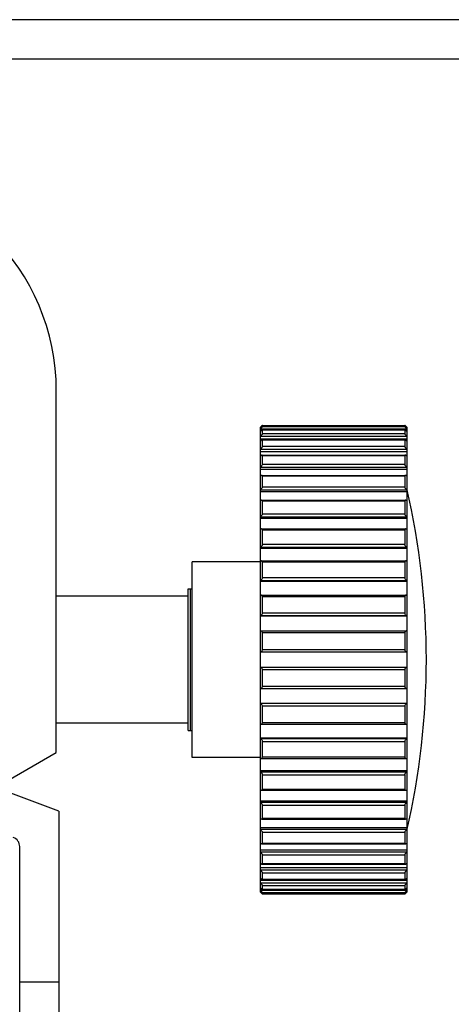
# Model space of a CAD drawing. Header units: millimetres. Extents: x 72 to 394, y 60 to 262.
# Tile 10 of 36: x 137 to 146, y 107 to 127. Entities that reach past the tile are written whole.
import ezdxf

# ---------------------------------------------------------------- set-up
doc = ezdxf.new("R2010")
doc.units = ezdxf.units.MM
doc.header["$LTSCALE"] = 23.1
for name, color, linetype in [('2', 7, 'CONTINUOUS'), ('256', 7, 'CONTINUOUS'), ('4', 7, 'CONTINUOUS')]:
    doc.layers.add(name, color=color, linetype=linetype)

msp = doc.modelspace()

# ---------------------------------------------------------------- linework, layer by layer
at = {"layer": '2', "color": 7}
for p, q in [((138.068, 110.479), (136.718, 110.979)), ((138.068, 110.479), (138.068, 95.734)), ((137.268, 95.779), (137.268, 109.751)), ((138.068, 106.979), (137.268, 106.979))]:
    msp.add_line(p, q, dxfattribs=at)
msp.add_arc((137.068, 109.751), 0.2, 0, 69.6769, dxfattribs=at)
at = {"layer": '256', "color": 7}
msp.add_line((168.518, 126.679), (136.714, 126.679), dxfattribs=at)
at = {"layer": '256', "color": 4}
msp.add_line((134.868, 125.879), (168.518, 125.879), dxfattribs=at)
at = {"layer": '4', "color": 7}
for p, q in [((138.018, 111.679), (138.018, 119.079)), ((142.198, 108.821), (142.198, 118.336)), ((142.238, 118.347), (142.238, 118.375)), ((142.238, 118.375), (145.158, 118.375)), ((145.158, 118.375), (145.158, 118.347)), ((145.198, 118.336), (145.198, 108.821)), ((142.198, 118.302), (142.198, 118.302)), ((142.238, 118.285), (145.158, 118.285)), ((142.238, 118.202), (142.238, 118.284)), ((145.158, 118.284), (145.158, 118.202)), ((145.198, 118.302), (145.198, 118.302)), ((145.198, 118.095), (142.198, 118.095)), ((142.235, 118.081), (145.16, 118.081)), ((142.238, 117.943), (142.238, 118.078)), ((145.158, 118.078), (145.158, 117.943)), ((145.198, 117.835), (142.198, 117.835)), ((142.233, 117.766), (145.163, 117.766)), ((142.238, 117.576), (142.238, 117.761)), ((145.158, 117.761), (145.158, 117.576)), ((145.198, 117.471), (142.198, 117.471)), ((142.229, 117.35), (145.166, 117.35)), ((142.238, 117.112), (142.238, 117.341)), ((145.158, 117.341), (145.158, 117.112)), ((145.198, 117.011), (142.198, 117.011)), ((142.225, 116.841), (145.171, 116.841)), ((142.238, 116.56), (142.238, 116.828)), ((145.158, 116.828), (145.158, 116.56)), ((145.198, 116.467), (142.198, 116.467)), ((142.22, 116.254), (145.176, 116.254)), ((142.238, 115.935), (142.238, 116.236)), ((145.158, 116.236), (145.158, 115.935)), ((145.198, 115.851), (142.198, 115.851)), ((140.798, 111.579), (140.798, 115.579)), ((142.198, 115.579), (140.798, 115.579)), ((142.215, 115.601), (145.181, 115.601)), ((142.238, 115.251), (142.238, 115.578)), ((145.158, 115.578), (145.158, 115.251)), ((145.198, 115.179), (142.198, 115.179)), ((140.718, 112.129), (140.718, 115.029)), ((140.718, 115.029), (140.798, 115.029)), ((140.758, 115.029), (140.758, 112.129)), ((142.209, 114.9), (145.187, 114.9)), ((140.718, 114.879), (138.018, 114.879)), ((142.238, 114.527), (142.238, 114.87)), ((145.158, 114.87), (145.158, 114.527)), ((145.198, 114.468), (142.198, 114.468)), ((142.203, 114.167), (145.193, 114.167)), ((142.238, 113.779), (142.238, 114.131)), ((145.158, 114.131), (145.158, 113.779)), ((145.198, 113.735), (142.198, 113.735)), ((142.238, 113.777), (142.238, 113.779)), ((145.158, 113.779), (145.158, 113.777)), ((142.198, 113.422), (145.198, 113.422)), ((142.238, 113.379), (142.238, 113.38)), ((142.238, 113.026), (142.238, 113.379)), ((145.158, 113.38), (145.158, 113.379)), ((145.158, 113.379), (145.158, 113.026)), ((142.203, 112.991), (145.193, 112.991)), ((142.198, 112.689), (145.198, 112.689)), ((142.238, 112.287), (142.238, 112.631)), ((145.158, 112.631), (145.158, 112.287)), ((140.718, 112.279), (138.018, 112.279)), ((140.718, 112.129), (140.798, 112.129)), ((142.209, 112.258), (145.187, 112.258)), ((142.198, 111.978), (145.198, 111.978)), ((142.238, 111.58), (142.238, 111.906)), ((145.158, 111.906), (145.158, 111.58)), ((136.805, 110.979), (138.018, 111.679)), ((142.198, 111.579), (140.798, 111.579)), ((142.215, 111.557), (145.181, 111.557)), ((142.198, 111.307), (145.198, 111.307)), ((142.238, 110.922), (142.238, 111.223)), ((145.158, 111.223), (145.158, 110.922)), ((142.22, 110.904), (145.176, 110.904)), ((142.198, 110.691), (145.198, 110.691)), ((142.238, 110.329), (142.238, 110.598)), ((145.158, 110.598), (145.158, 110.329)), ((142.225, 110.316), (145.171, 110.316)), ((142.198, 110.146), (145.198, 110.146)), ((142.238, 109.817), (142.238, 110.046)), ((145.158, 110.046), (145.158, 109.817)), ((142.198, 109.686), (145.198, 109.686)), ((142.229, 109.808), (145.166, 109.808)), ((142.238, 109.397), (142.238, 109.581)), ((145.158, 109.581), (145.158, 109.397)), ((142.198, 109.322), (145.198, 109.322)), ((142.233, 109.391), (145.163, 109.391)), ((142.198, 109.063), (145.198, 109.063)), ((142.235, 109.077), (145.16, 109.077)), ((142.238, 109.08), (142.238, 109.215)), ((145.158, 109.215), (145.158, 109.08)), ((142.198, 108.855), (142.198, 108.855)), ((142.238, 108.873), (142.238, 108.956)), ((142.238, 108.873), (145.158, 108.873)), ((145.158, 108.956), (145.158, 108.873)), ((145.198, 108.855), (145.198, 108.855)), ((142.238, 108.783), (142.238, 108.811)), ((142.238, 108.783), (145.158, 108.783)), ((145.158, 108.811), (145.158, 108.783))]:
    msp.add_line(p, q, dxfattribs=at)
at = {"layer": '4', "color": 4}
for p, q in [((145.158, 118.347), (142.238, 118.347)), ((142.198, 118.302), (145.198, 118.302)), ((142.198, 118.152), (145.198, 118.152)), ((142.238, 118.284), (145.158, 118.284)), ((145.158, 118.202), (142.238, 118.202)), ((142.238, 118.078), (145.158, 118.078)), ((145.158, 117.943), (142.238, 117.943)), ((142.198, 117.89), (145.198, 117.89)), ((142.238, 117.761), (145.158, 117.761)), ((142.198, 117.521), (145.198, 117.521)), ((145.158, 117.576), (142.238, 117.576)), ((142.238, 117.341), (145.158, 117.341)), ((145.158, 117.112), (142.238, 117.112)), ((142.198, 117.055), (145.198, 117.055)), ((142.238, 116.828), (145.158, 116.828)), ((142.198, 116.503), (145.198, 116.503)), ((145.158, 116.56), (142.238, 116.56)), ((142.238, 116.236), (145.158, 116.236)), ((145.158, 115.935), (142.238, 115.935)), ((142.198, 115.88), (145.198, 115.88)), ((142.238, 115.578), (145.158, 115.578)), ((142.198, 115.2), (145.198, 115.2)), ((145.158, 115.251), (142.238, 115.251)), ((142.238, 114.87), (145.158, 114.87)), ((145.158, 114.527), (142.238, 114.527)), ((142.198, 114.48), (145.198, 114.48)), ((142.238, 114.131), (145.158, 114.131)), ((142.198, 113.737), (145.198, 113.737)), ((145.158, 113.779), (142.238, 113.779)), ((145.198, 113.42), (142.198, 113.42)), ((142.238, 113.379), (145.158, 113.379)), ((145.158, 113.026), (142.238, 113.026)), ((145.198, 112.678), (142.198, 112.678)), ((142.238, 112.631), (145.158, 112.631)), ((145.158, 112.287), (142.238, 112.287)), ((145.198, 111.958), (142.198, 111.958)), ((142.238, 111.906), (145.158, 111.906)), ((145.158, 111.58), (142.238, 111.58)), ((145.198, 111.278), (142.198, 111.278)), ((142.238, 111.223), (145.158, 111.223)), ((145.158, 110.922), (142.238, 110.922)), ((145.198, 110.654), (142.198, 110.654)), ((142.238, 110.598), (145.158, 110.598)), ((145.158, 110.329), (142.238, 110.329)), ((145.198, 110.103), (142.198, 110.103)), ((142.238, 110.046), (145.158, 110.046)), ((145.158, 109.817), (142.238, 109.817)), ((145.198, 109.637), (142.198, 109.637)), ((142.238, 109.581), (145.158, 109.581)), ((145.198, 109.268), (142.198, 109.268)), ((145.158, 109.397), (142.238, 109.397)), ((142.238, 109.215), (145.158, 109.215)), ((145.158, 109.08), (142.238, 109.08)), ((145.198, 109.005), (142.198, 109.005)), ((145.198, 108.855), (142.198, 108.855)), ((142.238, 108.956), (145.158, 108.956)), ((145.158, 108.873), (142.238, 108.873)), ((142.238, 108.811), (145.158, 108.811))]:
    msp.add_line(p, q, dxfattribs=at)
at = {"layer": '4', "color": 7}
for centre, radius, start, end in [((133.518, 119.079), 4.5, 0, 180), ((141.512, 118.993), 0.973, 314.7927, 314.925), ((141.58, 118.926), 0.878, 314.854, 315.1477), ((145.837, 118.947), 0.908, 224.8342, 225.2603), ((145.464, 118.429), 0.384, 225.8497, 226.144), ((145.354, 118.062), 0.233, 227.3606, 227.8337), ((145.299, 117.642), 0.158, 229.6958, 230.3681), ((145.265, 117.146), 0.113, 232.9585, 233.8574), ((130.085, 113.579), 15.512, 346.9604, 13.0396), ((145.242, 116.574), 0.0833, 237.2757, 238.4288), ((145.226, 115.937), 0.0637, 242.7666, 244.1948), ((145.214, 115.248), 0.0509, 249.491, 251.1896), ((142.203, 114.126), 0.0403, 90.0309, 97.0596), ((145.193, 114.126), 0.0403, 82.9404, 89.9691), ((142.196, 113.778), 0.0402, 271.9097, 273.8773), ((145.199, 113.38), 0.0402, 91.9097, 93.8773), ((142.203, 113.031), 0.0403, 262.9404, 269.9691), ((145.193, 113.031), 0.0403, 270.0309, 277.0596), ((142.181, 111.91), 0.0509, 69.491, 71.1896), ((142.17, 111.22), 0.0637, 62.7666, 64.1948), ((142.154, 110.583), 0.0833, 57.2757, 58.4288), ((142.131, 110.012), 0.113, 52.9585, 53.8574), ((142.097, 109.515), 0.158, 49.6958, 50.3681), ((142.041, 109.095), 0.233, 47.3606, 47.8337), ((141.931, 108.728), 0.384, 45.8497, 46.144), ((141.559, 108.211), 0.908, 44.8342, 45.2603), ((145.816, 108.231), 0.878, 134.854, 135.1477), ((145.883, 108.165), 0.973, 134.7927, 134.925)]:
    msp.add_arc(centre, radius, start, end, dxfattribs=at)
for points, knots in [([(142.238, 118.375), (142.238, 118.375), (142.237, 118.374), (142.236, 118.373), (142.235, 118.372), (142.233, 118.371), (142.231, 118.369), (142.228, 118.365), (142.223, 118.361), (142.217, 118.355), (142.209, 118.347), (142.202, 118.34), (142.198, 118.336)], [0, 0, 0, 0, 0.009629, 0.032192, 0.066485, 0.110871, 0.163673, 0.223368, 0.35845, 0.508226, 0.667395, 1, 1, 1, 1]), ([(142.238, 118.347), (142.238, 118.347), (142.238, 118.346), (142.237, 118.345), (142.236, 118.343), (142.234, 118.341), (142.23, 118.337), (142.226, 118.331), (142.22, 118.326), (142.213, 118.317), (142.207, 118.311), (142.203, 118.307)], [0, 0, 0, 0, 0.014499, 0.040205, 0.076515, 0.122143, 0.23561, 0.37027, 0.518495, 0.675091, 1, 1, 1, 1]), ([(145.198, 118.336), (145.194, 118.34), (145.187, 118.347), (145.179, 118.355), (145.173, 118.361), (145.168, 118.365), (145.165, 118.369), (145.163, 118.371), (145.161, 118.372), (145.159, 118.373), (145.159, 118.374), (145.158, 118.375), (145.158, 118.375)], [0, 0, 0, 0, 0.332604, 0.491773, 0.641549, 0.776632, 0.836326, 0.889129, 0.933515, 0.967808, 0.990371, 1, 1, 1, 1]), ([(145.158, 118.347), (145.158, 118.347), (145.158, 118.346), (145.159, 118.345), (145.16, 118.343), (145.162, 118.341), (145.165, 118.337), (145.17, 118.331), (145.175, 118.326), (145.183, 118.317), (145.189, 118.311), (145.193, 118.307)], [0, 0, 0, 0, 0.0145, 0.040207, 0.076518, 0.122147, 0.235615, 0.370271, 0.518491, 0.675085, 1, 1, 1, 1]), ([(142.237, 118.285), (142.236, 118.285), (142.234, 118.284), (142.231, 118.282), (142.226, 118.278), (142.221, 118.274), (142.215, 118.269), (142.208, 118.262), (142.202, 118.256), (142.198, 118.253)], [0, 0, 0, 0, 0.050083, 0.135095, 0.246685, 0.377299, 0.521402, 0.675053, 1, 1, 1, 1]), ([(142.238, 118.202), (142.238, 118.201), (142.236, 118.197), (142.233, 118.192), (142.229, 118.186), (142.222, 118.177), (142.211, 118.166), (142.202, 118.157), (142.198, 118.152)], [0, 0, 0, 0, 0.058912, 0.15415, 0.274781, 0.410672, 0.703134, 1, 1, 1, 1]), ([(142.238, 118.284), (142.238, 118.284), (142.238, 118.285), (142.237, 118.285), (142.237, 118.285)], [0, 0, 0, 0, 0.503558, 1, 1, 1, 1]), ([(145.159, 118.285), (145.158, 118.285), (145.158, 118.285), (145.158, 118.284), (145.158, 118.284)], [0, 0, 0, 0, 0.496442, 1, 1, 1, 1]), ([(145.197, 118.154), (145.192, 118.158), (145.184, 118.167), (145.173, 118.178), (145.166, 118.187), (145.162, 118.193), (145.159, 118.198), (145.158, 118.201), (145.158, 118.202)], [0, 0, 0, 0, 0.298723, 0.591482, 0.72695, 0.846845, 0.941312, 1, 1, 1, 1]), ([(145.198, 118.253), (145.194, 118.256), (145.188, 118.262), (145.18, 118.269), (145.175, 118.274), (145.17, 118.278), (145.165, 118.282), (145.162, 118.284), (145.159, 118.285), (145.159, 118.285)], [0, 0, 0, 0, 0.324947, 0.478598, 0.622701, 0.753314, 0.864905, 0.949917, 1, 1, 1, 1]), ([(142.235, 118.081), (142.234, 118.081), (142.232, 118.08), (142.226, 118.077), (142.218, 118.072), (142.208, 118.064), (142.201, 118.057), (142.198, 118.054)], [0, 0, 0, 0, 0.067161, 0.158826, 0.397377, 0.684398, 1, 1, 1, 1]), ([(142.238, 117.943), (142.238, 117.941), (142.237, 117.937), (142.234, 117.931), (142.229, 117.924), (142.222, 117.914), (142.211, 117.903), (142.202, 117.894), (142.198, 117.89)], [0, 0, 0, 0, 0.075003, 0.179719, 0.304234, 0.439667, 0.721893, 1, 1, 1, 1]), ([(142.238, 118.078), (142.238, 118.079), (142.238, 118.08), (142.236, 118.081), (142.235, 118.081)], [0, 0, 0, 0, 0.507468, 1, 1, 1, 1]), ([(145.16, 118.081), (145.16, 118.081), (145.158, 118.08), (145.158, 118.079), (145.158, 118.078)], [0, 0, 0, 0, 0.492532, 1, 1, 1, 1]), ([(145.197, 117.891), (145.192, 117.895), (145.183, 117.904), (145.173, 117.915), (145.166, 117.925), (145.162, 117.931), (145.159, 117.937), (145.158, 117.941), (145.158, 117.943)], [0, 0, 0, 0, 0.279862, 0.562366, 0.69741, 0.821241, 0.925232, 1, 1, 1, 1]), ([(145.198, 118.054), (145.194, 118.057), (145.188, 118.064), (145.177, 118.072), (145.169, 118.077), (145.164, 118.08), (145.161, 118.081), (145.16, 118.081)], [0, 0, 0, 0, 0.315601, 0.602622, 0.841174, 0.932839, 1, 1, 1, 1]), ([(142.233, 117.766), (142.23, 117.766), (142.225, 117.764), (142.216, 117.76), (142.207, 117.753), (142.201, 117.748), (142.198, 117.745)], [0, 0, 0, 0, 0.179548, 0.416842, 0.69452, 1, 1, 1, 1]), ([(142.238, 117.761), (142.238, 117.762), (142.237, 117.765), (142.234, 117.766), (142.233, 117.766)], [0, 0, 0, 0, 0.51299, 1, 1, 1, 1]), ([(145.163, 117.766), (145.162, 117.766), (145.159, 117.765), (145.158, 117.762), (145.158, 117.761)], [0, 0, 0, 0, 0.48701, 1, 1, 1, 1]), ([(145.198, 117.745), (145.195, 117.748), (145.189, 117.753), (145.179, 117.76), (145.171, 117.764), (145.165, 117.766), (145.163, 117.766)], [0, 0, 0, 0, 0.30548, 0.583157, 0.820452, 1, 1, 1, 1]), ([(142.238, 117.576), (142.238, 117.574), (142.237, 117.57), (142.232, 117.56), (142.224, 117.547), (142.212, 117.533), (142.202, 117.525), (142.198, 117.521)], [0, 0, 0, 0, 0.089387, 0.202675, 0.46536, 0.738334, 1, 1, 1, 1]), ([(145.197, 117.522), (145.192, 117.526), (145.183, 117.534), (145.171, 117.548), (145.163, 117.56), (145.159, 117.57), (145.158, 117.574), (145.158, 117.576)], [0, 0, 0, 0, 0.263362, 0.536643, 0.798345, 0.910921, 1, 1, 1, 1]), ([(142.229, 117.35), (142.227, 117.35), (142.222, 117.349), (142.211, 117.344), (142.203, 117.338), (142.198, 117.334)], [0, 0, 0, 0, 0.198441, 0.436355, 1, 1, 1, 1]), ([(142.238, 117.341), (142.238, 117.342), (142.238, 117.345), (142.235, 117.349), (142.231, 117.35), (142.229, 117.35)], [0, 0, 0, 0, 0.28754, 0.524986, 1, 1, 1, 1]), ([(145.166, 117.35), (145.164, 117.35), (145.161, 117.349), (145.158, 117.345), (145.158, 117.342), (145.158, 117.341)], [0, 0, 0, 0, 0.475014, 0.71246, 1, 1, 1, 1]), ([(145.198, 117.334), (145.193, 117.338), (145.185, 117.344), (145.174, 117.349), (145.169, 117.35), (145.166, 117.35)], [0, 0, 0, 0, 0.563644, 0.801558, 1, 1, 1, 1]), ([(142.238, 117.112), (142.238, 117.109), (142.237, 117.104), (142.233, 117.093), (142.221, 117.075), (142.207, 117.062), (142.198, 117.055)], [0, 0, 0, 0, 0.102477, 0.223581, 0.488877, 1, 1, 1, 1]), ([(145.197, 117.056), (145.187, 117.063), (145.174, 117.076), (145.163, 117.094), (145.159, 117.104), (145.158, 117.109), (145.158, 117.112)], [0, 0, 0, 0, 0.513162, 0.777561, 0.897943, 1, 1, 1, 1]), ([(142.225, 116.841), (142.221, 116.841), (142.211, 116.838), (142.202, 116.834), (142.198, 116.83)], [0, 0, 0, 0, 0.453149, 1, 1, 1, 1]), ([(142.238, 116.828), (142.238, 116.83), (142.237, 116.834), (142.234, 116.84), (142.228, 116.841), (142.225, 116.841)], [0, 0, 0, 0, 0.290975, 0.53204, 1, 1, 1, 1]), ([(145.171, 116.841), (145.167, 116.841), (145.162, 116.84), (145.158, 116.834), (145.158, 116.83), (145.158, 116.828)], [0, 0, 0, 0, 0.46796, 0.709025, 1, 1, 1, 1]), ([(145.198, 116.83), (145.194, 116.834), (145.185, 116.838), (145.175, 116.841), (145.171, 116.841)], [0, 0, 0, 0, 0.546851, 1, 1, 1, 1]), ([(142.238, 116.56), (142.238, 116.554), (142.234, 116.542), (142.221, 116.522), (142.208, 116.509), (142.198, 116.503)], [0, 0, 0, 0, 0.241386, 0.50875, 1, 1, 1, 1]), ([(145.197, 116.504), (145.187, 116.51), (145.174, 116.523), (145.161, 116.543), (145.158, 116.554), (145.158, 116.56)], [0, 0, 0, 0, 0.493274, 0.759844, 1, 1, 1, 1]), ([(142.22, 116.254), (142.218, 116.254), (142.21, 116.253), (142.203, 116.25), (142.198, 116.247)], [0, 0, 0, 0, 0.228054, 1, 1, 1, 1]), ([(142.238, 116.236), (142.238, 116.238), (142.237, 116.244), (142.233, 116.25), (142.227, 116.253), (142.222, 116.254), (142.22, 116.254)], [0, 0, 0, 0, 0.291746, 0.53476, 0.762241, 1, 1, 1, 1]), ([(145.176, 116.254), (145.173, 116.254), (145.169, 116.253), (145.163, 116.25), (145.159, 116.244), (145.158, 116.238), (145.158, 116.236)], [0, 0, 0, 0, 0.237759, 0.46524, 0.708254, 1, 1, 1, 1]), ([(145.198, 116.247), (145.196, 116.248), (145.189, 116.251), (145.181, 116.254), (145.176, 116.254)], [0, 0, 0, 0, 0.27378, 1, 1, 1, 1]), ([(142.238, 115.935), (142.238, 115.928), (142.234, 115.916), (142.222, 115.896), (142.208, 115.885), (142.198, 115.88)], [0, 0, 0, 0, 0.25832, 0.526545, 1, 1, 1, 1]), ([(145.197, 115.881), (145.187, 115.886), (145.173, 115.897), (145.161, 115.917), (145.158, 115.929), (145.158, 115.935)], [0, 0, 0, 0, 0.475415, 0.743, 1, 1, 1, 1]), ([(142.215, 115.601), (142.213, 115.601), (142.207, 115.601), (142.202, 115.599), (142.198, 115.597)], [0, 0, 0, 0, 0.238081, 1, 1, 1, 1]), ([(142.238, 115.578), (142.238, 115.581), (142.237, 115.588), (142.231, 115.596), (142.223, 115.6), (142.217, 115.601), (142.215, 115.601)], [0, 0, 0, 0, 0.294035, 0.541029, 0.768667, 1, 1, 1, 1]), ([(145.181, 115.601), (145.178, 115.601), (145.173, 115.6), (145.165, 115.596), (145.159, 115.588), (145.158, 115.581), (145.158, 115.578)], [0, 0, 0, 0, 0.231333, 0.458971, 0.705965, 1, 1, 1, 1]), ([(145.198, 115.597), (145.197, 115.598), (145.191, 115.6), (145.185, 115.601), (145.181, 115.601)], [0, 0, 0, 0, 0.26376, 1, 1, 1, 1]), ([(142.238, 115.251), (142.238, 115.239), (142.227, 115.217), (142.208, 115.203), (142.198, 115.2)], [0, 0, 0, 0, 0.537368, 1, 1, 1, 1]), ([(145.197, 115.2), (145.187, 115.204), (145.168, 115.217), (145.158, 115.239), (145.158, 115.251)], [0, 0, 0, 0, 0.464254, 1, 1, 1, 1]), ([(142.209, 114.9), (142.208, 114.9), (142.204, 114.899), (142.2, 114.899), (142.198, 114.898)], [0, 0, 0, 0, 0.245089, 1, 1, 1, 1]), ([(142.238, 114.87), (142.238, 114.875), (142.236, 114.883), (142.229, 114.893), (142.219, 114.899), (142.212, 114.9), (142.209, 114.9)], [0, 0, 0, 0, 0.295201, 0.546269, 0.774363, 1, 1, 1, 1]), ([(145.187, 114.9), (145.183, 114.9), (145.176, 114.899), (145.167, 114.893), (145.159, 114.883), (145.158, 114.875), (145.158, 114.87)], [0, 0, 0, 0, 0.225636, 0.45373, 0.704799, 1, 1, 1, 1]), ([(145.198, 114.898), (145.197, 114.898), (145.193, 114.899), (145.19, 114.9), (145.187, 114.9)], [0, 0, 0, 0, 0.25593, 1, 1, 1, 1]), ([(142.238, 114.527), (142.238, 114.515), (142.228, 114.493), (142.207, 114.482), (142.198, 114.48)], [0, 0, 0, 0, 0.547119, 1, 1, 1, 1]), ([(145.198, 114.48), (145.188, 114.482), (145.168, 114.493), (145.158, 114.515), (145.158, 114.527)], [0, 0, 0, 0, 0.452881, 1, 1, 1, 1]), ([(142.238, 114.131), (142.238, 114.137), (142.236, 114.147), (142.227, 114.159), (142.215, 114.165), (142.207, 114.167), (142.203, 114.167)], [0, 0, 0, 0, 0.29499, 0.550278, 0.779344, 1, 1, 1, 1]), ([(145.193, 114.167), (145.189, 114.167), (145.181, 114.165), (145.169, 114.159), (145.16, 114.147), (145.158, 114.137), (145.158, 114.131)], [0, 0, 0, 0, 0.220655, 0.449722, 0.70501, 1, 1, 1, 1]), ([(142.199, 113.738), (142.203, 113.738), (142.212, 113.74), (142.225, 113.748), (142.235, 113.76), (142.238, 113.772), (142.238, 113.777)], [0, 0, 0, 0, 0.216938, 0.448877, 0.708485, 1, 1, 1, 1]), ([(145.158, 113.777), (145.158, 113.771), (145.161, 113.76), (145.172, 113.747), (145.184, 113.74), (145.194, 113.738), (145.198, 113.737)], [0, 0, 0, 0, 0.292214, 0.551509, 0.78299, 1, 1, 1, 1]), ([(142.238, 113.38), (142.238, 113.386), (142.234, 113.398), (142.224, 113.41), (142.211, 113.418), (142.202, 113.42), (142.198, 113.42)], [0, 0, 0, 0, 0.292214, 0.551509, 0.78299, 1, 1, 1, 1]), ([(145.197, 113.42), (145.192, 113.42), (145.183, 113.418), (145.171, 113.41), (145.161, 113.397), (145.158, 113.386), (145.158, 113.38)], [0, 0, 0, 0, 0.216938, 0.448877, 0.708485, 1, 1, 1, 1]), ([(142.203, 112.991), (142.207, 112.991), (142.215, 112.992), (142.227, 112.999), (142.236, 113.011), (142.238, 113.021), (142.238, 113.026)], [0, 0, 0, 0, 0.220655, 0.449722, 0.70501, 1, 1, 1, 1]), ([(145.158, 113.026), (145.158, 113.021), (145.16, 113.011), (145.169, 112.999), (145.181, 112.992), (145.189, 112.991), (145.193, 112.991)], [0, 0, 0, 0, 0.29499, 0.550278, 0.779344, 1, 1, 1, 1]), ([(142.198, 112.678), (142.207, 112.676), (142.228, 112.665), (142.238, 112.643), (142.238, 112.631)], [0, 0, 0, 0, 0.452881, 1, 1, 1, 1]), ([(145.158, 112.631), (145.158, 112.643), (145.168, 112.665), (145.188, 112.676), (145.198, 112.678)], [0, 0, 0, 0, 0.547119, 1, 1, 1, 1]), ([(142.209, 112.258), (142.212, 112.258), (142.219, 112.259), (142.229, 112.264), (142.236, 112.274), (142.238, 112.283), (142.238, 112.287)], [0, 0, 0, 0, 0.225636, 0.45373, 0.704799, 1, 1, 1, 1]), ([(145.158, 112.287), (145.158, 112.283), (145.159, 112.274), (145.167, 112.264), (145.176, 112.259), (145.183, 112.258), (145.187, 112.258)], [0, 0, 0, 0, 0.295201, 0.546269, 0.774363, 1, 1, 1, 1]), ([(142.198, 112.26), (142.199, 112.259), (142.202, 112.259), (142.206, 112.258), (142.209, 112.258)], [0, 0, 0, 0, 0.25593, 1, 1, 1, 1]), ([(145.187, 112.258), (145.188, 112.258), (145.192, 112.258), (145.195, 112.259), (145.198, 112.26)], [0, 0, 0, 0, 0.245089, 1, 1, 1, 1]), ([(142.199, 111.957), (142.209, 111.954), (142.227, 111.94), (142.238, 111.918), (142.238, 111.906)], [0, 0, 0, 0, 0.464254, 1, 1, 1, 1]), ([(145.158, 111.906), (145.158, 111.919), (145.169, 111.941), (145.188, 111.954), (145.198, 111.958)], [0, 0, 0, 0, 0.537368, 1, 1, 1, 1]), ([(142.198, 111.56), (142.199, 111.56), (142.205, 111.558), (142.21, 111.557), (142.215, 111.557)], [0, 0, 0, 0, 0.26376, 1, 1, 1, 1]), ([(142.215, 111.557), (142.217, 111.557), (142.223, 111.557), (142.231, 111.562), (142.237, 111.57), (142.238, 111.576), (142.238, 111.58)], [0, 0, 0, 0, 0.231333, 0.458971, 0.705965, 1, 1, 1, 1]), ([(145.158, 111.58), (145.158, 111.576), (145.159, 111.57), (145.165, 111.562), (145.173, 111.557), (145.178, 111.557), (145.181, 111.557)], [0, 0, 0, 0, 0.294035, 0.541029, 0.768667, 1, 1, 1, 1]), ([(145.181, 111.557), (145.182, 111.557), (145.188, 111.557), (145.194, 111.559), (145.198, 111.56)], [0, 0, 0, 0, 0.238081, 1, 1, 1, 1]), ([(142.199, 111.277), (142.209, 111.272), (142.222, 111.26), (142.235, 111.241), (142.238, 111.229), (142.238, 111.223)], [0, 0, 0, 0, 0.475415, 0.743, 1, 1, 1, 1]), ([(145.158, 111.223), (145.158, 111.229), (145.161, 111.241), (145.174, 111.261), (145.188, 111.273), (145.198, 111.278)], [0, 0, 0, 0, 0.25832, 0.526545, 1, 1, 1, 1]), ([(142.198, 110.911), (142.2, 110.91), (142.207, 110.906), (142.214, 110.904), (142.22, 110.904)], [0, 0, 0, 0, 0.27378, 1, 1, 1, 1]), ([(142.22, 110.904), (142.222, 110.904), (142.227, 110.905), (142.233, 110.908), (142.237, 110.914), (142.238, 110.919), (142.238, 110.922)], [0, 0, 0, 0, 0.237759, 0.46524, 0.708254, 1, 1, 1, 1]), ([(145.158, 110.922), (145.158, 110.919), (145.159, 110.914), (145.163, 110.908), (145.169, 110.905), (145.173, 110.904), (145.176, 110.904)], [0, 0, 0, 0, 0.291746, 0.53476, 0.762241, 1, 1, 1, 1]), ([(145.176, 110.904), (145.177, 110.904), (145.185, 110.905), (145.193, 110.908), (145.198, 110.911)], [0, 0, 0, 0, 0.228054, 1, 1, 1, 1]), ([(145.158, 110.598), (145.158, 110.604), (145.162, 110.616), (145.174, 110.636), (145.188, 110.648), (145.198, 110.654)], [0, 0, 0, 0, 0.241386, 0.50875, 1, 1, 1, 1]), ([(142.199, 110.653), (142.209, 110.647), (142.222, 110.635), (142.234, 110.615), (142.238, 110.603), (142.238, 110.598)], [0, 0, 0, 0, 0.493274, 0.759844, 1, 1, 1, 1]), ([(142.198, 110.327), (142.202, 110.324), (142.211, 110.319), (142.221, 110.316), (142.225, 110.316)], [0, 0, 0, 0, 0.546851, 1, 1, 1, 1]), ([(142.225, 110.316), (142.228, 110.316), (142.234, 110.318), (142.237, 110.324), (142.238, 110.327), (142.238, 110.329)], [0, 0, 0, 0, 0.46796, 0.709025, 1, 1, 1, 1]), ([(145.158, 110.329), (145.158, 110.327), (145.158, 110.324), (145.162, 110.318), (145.167, 110.316), (145.171, 110.316)], [0, 0, 0, 0, 0.290975, 0.53204, 1, 1, 1, 1]), ([(145.171, 110.316), (145.175, 110.316), (145.185, 110.319), (145.194, 110.324), (145.198, 110.327)], [0, 0, 0, 0, 0.453149, 1, 1, 1, 1]), ([(142.199, 110.102), (142.209, 110.095), (142.221, 110.082), (142.233, 110.064), (142.237, 110.054), (142.238, 110.048), (142.238, 110.046)], [0, 0, 0, 0, 0.513162, 0.777561, 0.897943, 1, 1, 1, 1]), ([(145.158, 110.046), (145.158, 110.048), (145.159, 110.054), (145.163, 110.065), (145.175, 110.082), (145.188, 110.096), (145.198, 110.103)], [0, 0, 0, 0, 0.102477, 0.223581, 0.488877, 1, 1, 1, 1]), ([(142.198, 109.823), (142.203, 109.819), (142.211, 109.814), (142.222, 109.809), (142.227, 109.808), (142.229, 109.808)], [0, 0, 0, 0, 0.563644, 0.801558, 1, 1, 1, 1]), ([(142.229, 109.808), (142.231, 109.808), (142.235, 109.809), (142.238, 109.813), (142.238, 109.815), (142.238, 109.817)], [0, 0, 0, 0, 0.475014, 0.71246, 1, 1, 1, 1]), ([(145.158, 109.817), (145.158, 109.815), (145.158, 109.813), (145.161, 109.809), (145.164, 109.808), (145.166, 109.808)], [0, 0, 0, 0, 0.28754, 0.524986, 1, 1, 1, 1]), ([(145.166, 109.808), (145.169, 109.808), (145.174, 109.809), (145.185, 109.814), (145.193, 109.819), (145.198, 109.823)], [0, 0, 0, 0, 0.198441, 0.436355, 1, 1, 1, 1]), ([(142.199, 109.636), (142.204, 109.632), (142.213, 109.623), (142.224, 109.61), (142.233, 109.597), (142.237, 109.588), (142.238, 109.583), (142.238, 109.581)], [0, 0, 0, 0, 0.263362, 0.536643, 0.798345, 0.910921, 1, 1, 1, 1]), ([(145.158, 109.581), (145.158, 109.583), (145.159, 109.588), (145.163, 109.598), (145.172, 109.61), (145.184, 109.625), (145.193, 109.633), (145.198, 109.637)], [0, 0, 0, 0, 0.089387, 0.202675, 0.46536, 0.738334, 1, 1, 1, 1]), ([(142.198, 109.412), (142.201, 109.409), (142.207, 109.404), (142.216, 109.398), (142.225, 109.393), (142.23, 109.391), (142.233, 109.391)], [0, 0, 0, 0, 0.30548, 0.583157, 0.820452, 1, 1, 1, 1]), ([(142.199, 109.267), (142.204, 109.263), (142.212, 109.254), (142.222, 109.242), (142.229, 109.233), (142.234, 109.226), (142.237, 109.22), (142.238, 109.216), (142.238, 109.215)], [0, 0, 0, 0, 0.279862, 0.562366, 0.69741, 0.821241, 0.925232, 1, 1, 1, 1]), ([(142.233, 109.391), (142.234, 109.391), (142.237, 109.392), (142.238, 109.395), (142.238, 109.397)], [0, 0, 0, 0, 0.48701, 1, 1, 1, 1]), ([(145.158, 109.397), (145.158, 109.395), (145.159, 109.392), (145.162, 109.391), (145.163, 109.391)], [0, 0, 0, 0, 0.51299, 1, 1, 1, 1]), ([(145.158, 109.215), (145.158, 109.216), (145.159, 109.22), (145.162, 109.227), (145.167, 109.233), (145.174, 109.243), (145.184, 109.255), (145.193, 109.264), (145.198, 109.268)], [0, 0, 0, 0, 0.075003, 0.179719, 0.304234, 0.439667, 0.721893, 1, 1, 1, 1]), ([(145.163, 109.391), (145.165, 109.391), (145.171, 109.393), (145.179, 109.398), (145.189, 109.404), (145.195, 109.409), (145.198, 109.412)], [0, 0, 0, 0, 0.179548, 0.416842, 0.69452, 1, 1, 1, 1]), ([(142.198, 109.103), (142.201, 109.1), (142.208, 109.094), (142.218, 109.086), (142.226, 109.08), (142.232, 109.078), (142.234, 109.077), (142.235, 109.077)], [0, 0, 0, 0, 0.315601, 0.602622, 0.841174, 0.932839, 1, 1, 1, 1]), ([(142.235, 109.077), (142.236, 109.077), (142.238, 109.077), (142.238, 109.079), (142.238, 109.08)], [0, 0, 0, 0, 0.492532, 1, 1, 1, 1]), ([(145.158, 109.08), (145.158, 109.079), (145.158, 109.077), (145.16, 109.077), (145.16, 109.077)], [0, 0, 0, 0, 0.507468, 1, 1, 1, 1]), ([(145.16, 109.077), (145.161, 109.077), (145.164, 109.078), (145.169, 109.08), (145.177, 109.086), (145.188, 109.094), (145.194, 109.1), (145.198, 109.103)], [0, 0, 0, 0, 0.067161, 0.158826, 0.397377, 0.684398, 1, 1, 1, 1]), ([(142.198, 108.905), (142.202, 108.901), (142.208, 108.895), (142.215, 108.888), (142.221, 108.884), (142.226, 108.879), (142.231, 108.876), (142.234, 108.874), (142.236, 108.873), (142.237, 108.873)], [0, 0, 0, 0, 0.324947, 0.478598, 0.622701, 0.753314, 0.864905, 0.949917, 1, 1, 1, 1]), ([(142.199, 109.004), (142.204, 109), (142.212, 108.991), (142.222, 108.98), (142.229, 108.971), (142.234, 108.965), (142.237, 108.96), (142.238, 108.957), (142.238, 108.956)], [0, 0, 0, 0, 0.298723, 0.591482, 0.72695, 0.846845, 0.941312, 1, 1, 1, 1]), ([(142.238, 108.811), (142.238, 108.811), (142.238, 108.812), (142.237, 108.813), (142.236, 108.814), (142.234, 108.817), (142.23, 108.821), (142.226, 108.826), (142.22, 108.832), (142.213, 108.84), (142.207, 108.846), (142.203, 108.85)], [0, 0, 0, 0, 0.0145, 0.040207, 0.076518, 0.122147, 0.235615, 0.370271, 0.518491, 0.675085, 1, 1, 1, 1]), ([(142.237, 108.873), (142.237, 108.873), (142.238, 108.873), (142.238, 108.873), (142.238, 108.873)], [0, 0, 0, 0, 0.496442, 1, 1, 1, 1]), ([(145.158, 108.956), (145.158, 108.957), (145.159, 108.96), (145.162, 108.965), (145.167, 108.971), (145.174, 108.98), (145.185, 108.992), (145.193, 109.001), (145.198, 109.005)], [0, 0, 0, 0, 0.058912, 0.15415, 0.274781, 0.410672, 0.703134, 1, 1, 1, 1]), ([(145.158, 108.873), (145.158, 108.873), (145.158, 108.873), (145.158, 108.873), (145.159, 108.873)], [0, 0, 0, 0, 0.503558, 1, 1, 1, 1]), ([(145.158, 108.811), (145.158, 108.811), (145.158, 108.812), (145.159, 108.813), (145.16, 108.814), (145.162, 108.817), (145.165, 108.821), (145.17, 108.826), (145.175, 108.832), (145.183, 108.84), (145.189, 108.846), (145.193, 108.85)], [0, 0, 0, 0, 0.014499, 0.040205, 0.076515, 0.122143, 0.23561, 0.37027, 0.518495, 0.675091, 1, 1, 1, 1]), ([(145.159, 108.873), (145.159, 108.873), (145.162, 108.874), (145.165, 108.876), (145.17, 108.879), (145.175, 108.884), (145.18, 108.888), (145.188, 108.895), (145.194, 108.901), (145.198, 108.905)], [0, 0, 0, 0, 0.050083, 0.135095, 0.246685, 0.377299, 0.521402, 0.675053, 1, 1, 1, 1]), ([(142.198, 108.822), (142.202, 108.817), (142.209, 108.811), (142.217, 108.802), (142.223, 108.797), (142.228, 108.792), (142.231, 108.789), (142.233, 108.787), (142.235, 108.785), (142.236, 108.784), (142.237, 108.783), (142.238, 108.783), (142.238, 108.783)], [0, 0, 0, 0, 0.332604, 0.491773, 0.641549, 0.776632, 0.836326, 0.889129, 0.933515, 0.967808, 0.990371, 1, 1, 1, 1]), ([(145.158, 108.783), (145.158, 108.783), (145.159, 108.783), (145.159, 108.784), (145.161, 108.785), (145.163, 108.787), (145.165, 108.789), (145.168, 108.792), (145.173, 108.797), (145.179, 108.802), (145.187, 108.811), (145.194, 108.817), (145.198, 108.822)], [0, 0, 0, 0, 0.009629, 0.032192, 0.066485, 0.110871, 0.163673, 0.223368, 0.35845, 0.508226, 0.667395, 1, 1, 1, 1])]:
    msp.add_open_spline(points, degree=3, knots=knots, dxfattribs=at)
for points in [[(142.238, 118.375), (142.238, 118.375), (142.238, 118.375), (142.238, 118.375)], [(145.158, 118.375), (145.158, 118.375), (145.158, 118.375), (145.158, 118.375)], [(142.238, 108.783), (142.238, 108.783), (142.238, 108.783), (142.238, 108.783)], [(145.158, 108.783), (145.158, 108.783), (145.158, 108.783), (145.158, 108.783)]]:
    msp.add_open_spline(points, degree=3, dxfattribs=at)

doc.saveas('drawing.dxf')
